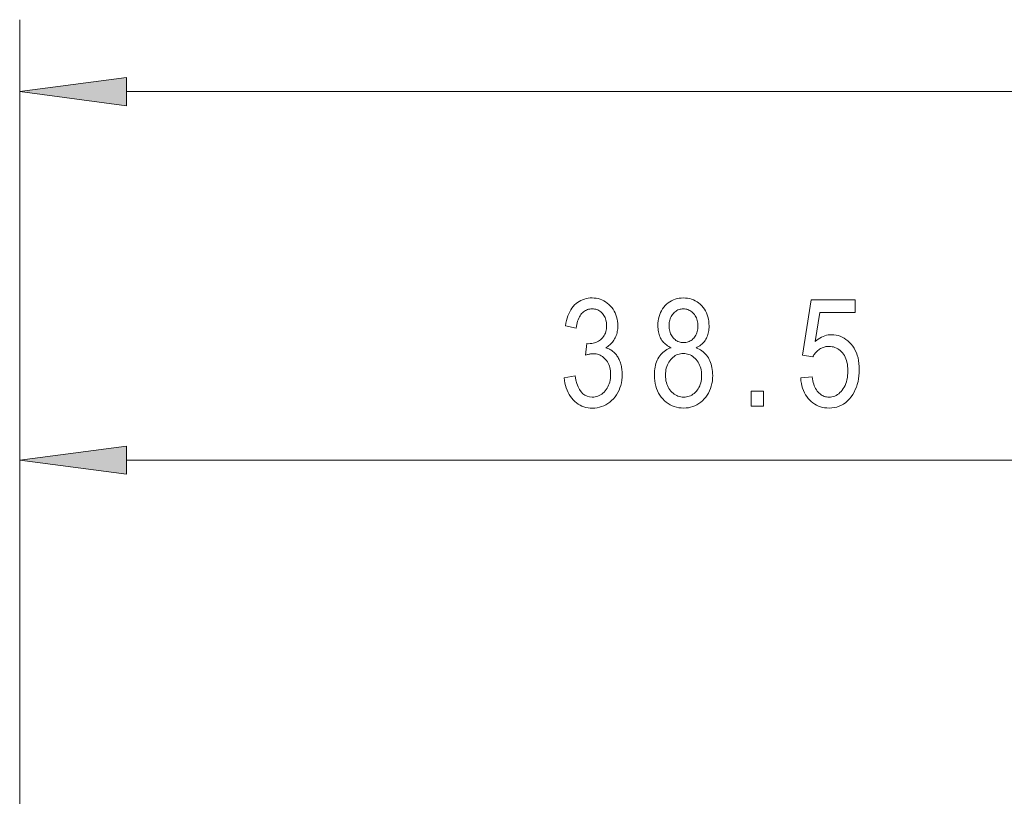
# Model space of a CAD drawing. Extents: x 1 to 211, y 3 to 294.
# Tile 21 of 30: x 48 to 76, y 250 to 271. Entities that reach past the tile are written whole.
import ezdxf

# ---------------------------------------------------------------- set-up
doc = ezdxf.new("R2010")
doc.units = 0

msp = doc.modelspace()

# ---------------------------------------------------------------- linework, layer by layer
at = {"color": 7, "lineweight": 13}
for p, q in [((48.132412, 243.575302), (48.132412, 271.375)), ((51.106747, 269.375), (156.158081, 269.375)), ((51.106747, 259.123749), (83.657753, 259.123749))]:
    msp.add_line(p, q, dxfattribs=at)
at = {"color": 7, "lineweight": 13, "ltscale": 0.438711}
msp.add_line((48.132412, 243.575302), (48.132412, 261.123749), dxfattribs=at)
at = {"color": 7, "lineweight": 13}
for points in [[(51.106747, 269.766571), (48.132412, 269.375), (51.106747, 268.983429)], [(63.276588, 261.41571), (63.579453, 261.464813), (63.601166, 261.352844), (63.628647, 261.252655), (63.661903, 261.164246), (63.700928, 261.087616), (63.74572, 261.022797), (63.796288, 260.969757), (63.852623, 260.928497), (63.914734, 260.899017), (63.982613, 260.881348), (64.056259, 260.875458), (64.097046, 260.877197), (64.136726, 260.882446), (64.175301, 260.891205), (64.212769, 260.903442), (64.24913, 260.919189), (64.284393, 260.938446), (64.318542, 260.961182), (64.351593, 260.987427), (64.383537, 261.017181), (64.414375, 261.050415), (64.443146, 261.086456), (64.468895, 261.124542), (64.491608, 261.164703), (64.511292, 261.206909), (64.527954, 261.251221), (64.54158, 261.297577), (64.552185, 261.346008), (64.559753, 261.396515), (64.564301, 261.449066), (64.565811, 261.503693), (64.564423, 261.555054), (64.560242, 261.60437), (64.553284, 261.651642), (64.543549, 261.696869), (64.531021, 261.740051), (64.515717, 261.781189), (64.497627, 261.820251), (64.476753, 261.8573), (64.453094, 261.892303), (64.426659, 261.925232), (64.398193, 261.955566), (64.368454, 261.982697), (64.337456, 262.006653), (64.305183, 262.027405), (64.271645, 262.044952), (64.236832, 262.059326), (64.20076, 262.070496), (64.163406, 262.078491), (64.124794, 262.083282), (64.084908, 262.084869), (64.067307, 262.084442), (64.048889, 262.083221), (64.029655, 262.081177), (64.009605, 262.078308), (63.988731, 262.074646), (63.967041, 262.070129), (63.944527, 262.064819), (63.9212, 262.058685), (63.897053, 262.051727), (63.872086, 262.043945), (63.906876, 262.367279), (63.953941, 262.363159), (63.997711, 262.364532), (64.03981, 262.368652), (64.080223, 262.375519), (64.118958, 262.385101), (64.156021, 262.397461), (64.191406, 262.412537), (64.225105, 262.430359), (64.257133, 262.450928), (64.287483, 262.474243), (64.316147, 262.500275), (64.34259, 262.528625), (64.366249, 262.558807), (64.387115, 262.59082), (64.405212, 262.624695), (64.420517, 262.6604), (64.433044, 262.697968), (64.44278, 262.737366), (64.449738, 262.778595), (64.453918, 262.821655), (64.455307, 262.866577), (64.45414, 262.907898), (64.450638, 262.947571), (64.444809, 262.985596), (64.436646, 263.021942), (64.426147, 263.056641), (64.413315, 263.089691), (64.398148, 263.121063), (64.380653, 263.150787), (64.360825, 263.178864), (64.338661, 263.205261), (64.314819, 263.229553), (64.289955, 263.251312), (64.264069, 263.270477), (64.23716, 263.287109), (64.209229, 263.301178), (64.180267, 263.312683), (64.150291, 263.321655), (64.119293, 263.328033), (64.087265, 263.331879), (64.054214, 263.33316), (64.019966, 263.331818), (63.986809, 263.327789), (63.954727, 263.321106), (63.923737, 263.311707), (63.893829, 263.299652), (63.865005, 263.284912), (63.837265, 263.267487), (63.810612, 263.247375), (63.785042, 263.224579), (63.760559, 263.199127), (63.737488, 263.170929), (63.716152, 263.139984), (63.696556, 263.106262), (63.678703, 263.069794), (63.66259, 263.030548), (63.648212, 262.988556), (63.635574, 262.943787), (63.62468, 262.89624), (63.61552, 262.845978), (63.608101, 262.792908), (63.307281, 262.858398), (63.320175, 262.933472), (63.335934, 263.004761), (63.354553, 263.072296), (63.376045, 263.136047), (63.400394, 263.196045), (63.427612, 263.252289), (63.457695, 263.304749), (63.490639, 263.353455), (63.526451, 263.398407), (63.565128, 263.439575), (63.606079, 263.476898), (63.648705, 263.510284), (63.693008, 263.539764), (63.738991, 263.565308), (63.786652, 263.586914), (63.835987, 263.604584), (63.887005, 263.618347), (63.939697, 263.628174), (63.994072, 263.634064), (64.050125, 263.636017), (64.108978, 263.63382), (64.166031, 263.627197), (64.221283, 263.616119), (64.274734, 263.600647), (64.326385, 263.58078), (64.376236, 263.556458), (64.424286, 263.52774), (64.470535, 263.494568), (64.514977, 263.457001), (64.557625, 263.415009), (64.597282, 263.369659), (64.632767, 263.322021), (64.664078, 263.272095), (64.691216, 263.219879), (64.714172, 263.165344), (64.732956, 263.108551), (64.747574, 263.049438), (64.758011, 262.988068), (64.764267, 262.924377), (64.766357, 262.858398), (64.765465, 262.817932), (64.762794, 262.778412), (64.758347, 262.739838), (64.752113, 262.702209), (64.744102, 262.665527), (64.734314, 262.629761), (64.722733, 262.594971), (64.709381, 262.561096), (64.694252, 262.528168), (64.677338, 262.496185), (64.658829, 262.465363), (64.638908, 262.435852), (64.617569, 262.407715), (64.594826, 262.38092), (64.570671, 262.355499), (64.545105, 262.331421), (64.51812, 262.308685), (64.489723, 262.287292), (64.459923, 262.267273), (64.428703, 262.248566), (64.457657, 262.239868), (64.485596, 262.230072), (64.512505, 262.219238), (64.538391, 262.207306), (64.563248, 262.194336), (64.587097, 262.180298), (64.609909, 262.165192), (64.631706, 262.149048), (64.652473, 262.131805), (64.672226, 262.113525), (64.691086, 262.094055), (64.709221, 262.073334), (64.726616, 262.051331), (64.743271, 262.028046), (64.759193, 262.00351), (64.774376, 261.977722), (64.788826, 261.950653), (64.802536, 261.922302), (64.815506, 261.8927), (64.827744, 261.861816), (64.83902, 261.829926), (64.849113, 261.797302), (64.858017, 261.763947), (64.86573, 261.729858), (64.872253, 261.695038), (64.877594, 261.659454), (64.881752, 261.623169), (64.88472, 261.586121), (64.886497, 261.54834), (64.887093, 261.509827), (64.884659, 261.42865), (64.87735, 261.350494), (64.865173, 261.27533), (64.848129, 261.203186), (64.826218, 261.134064), (64.799423, 261.067932), (64.767769, 261.004822), (64.731239, 260.944702), (64.689842, 260.887604), (64.64357, 260.833496), (64.593903, 260.783539), (64.54232, 260.738831), (64.488808, 260.699402), (64.433365, 260.665192), (64.376007, 260.636292), (64.316727, 260.61261), (64.255516, 260.594208), (64.192383, 260.581055), (64.127335, 260.573181), (64.060356, 260.570526), (63.998287, 260.572845), (63.938141, 260.579712), (63.879921, 260.591156), (63.823627, 260.607208), (63.769257, 260.627838), (63.716805, 260.653046), (63.666283, 260.682831), (63.61768, 260.717224), (63.570999, 260.756195), (63.526245, 260.799744), (63.484337, 260.847137), (63.44619, 260.897705), (63.411812, 260.951447), (63.381199, 261.008301), (63.354351, 261.068329), (63.331268, 261.1315), (63.311951, 261.197815), (63.296394, 261.267303), (63.284611, 261.339905)], [(66.249985, 262.25061), (66.214447, 262.2677), (66.180695, 262.286194), (66.14872, 262.306091), (66.118523, 262.327393), (66.090111, 262.350128), (66.063477, 262.374268), (66.03862, 262.399811), (66.015549, 262.426788), (65.994263, 262.455139), (65.974747, 262.484924), (65.957054, 262.516174), (65.941223, 262.548889), (65.927261, 262.58313), (65.915154, 262.618835), (65.904915, 262.656067), (65.89653, 262.694763), (65.890015, 262.734955), (65.885361, 262.776672), (65.882568, 262.819855), (65.881638, 262.864532), (65.883652, 262.93161), (65.889694, 262.996155), (65.89978, 263.058167), (65.913887, 263.117645), (65.93203, 263.174561), (65.954201, 263.228943), (65.980408, 263.280823), (66.010635, 263.330139), (66.044907, 263.376923), (66.083206, 263.421143), (66.12455, 263.461975), (66.167969, 263.498505), (66.213448, 263.530731), (66.260994, 263.558655), (66.310608, 263.582306), (66.362289, 263.601654), (66.416039, 263.616699), (66.471855, 263.627441), (66.529739, 263.633881), (66.589684, 263.636017), (66.65004, 263.63382), (66.708336, 263.627258), (66.764557, 263.616302), (66.818718, 263.600983), (66.870804, 263.581268), (66.92083, 263.55719), (66.968788, 263.528717), (67.014679, 263.49588), (67.058502, 263.458679), (67.100258, 263.417053), (67.138947, 263.372009), (67.173561, 263.324402), (67.204102, 263.274261), (67.230576, 263.221588), (67.252968, 263.166382), (67.271294, 263.108643), (67.285545, 263.04834), (67.295731, 262.985504), (67.301834, 262.920166), (67.303871, 262.852264), (67.302971, 262.80954), (67.30027, 262.768158), (67.295769, 262.728088), (67.289467, 262.689362), (67.281364, 262.651978), (67.271454, 262.615906), (67.25975, 262.581177), (67.246246, 262.54776), (67.230942, 262.515686), (67.213837, 262.484924), (67.194901, 262.455505), (67.174133, 262.427429), (67.15152, 262.400665), (67.127068, 262.375244), (67.100769, 262.351135), (67.072632, 262.328369), (67.042648, 262.306946), (67.010834, 262.286835), (66.977165, 262.268066), (66.941666, 262.25061), (66.985245, 262.231934), (67.026749, 262.21109), (67.066193, 262.188049), (67.103577, 262.162872), (67.138885, 262.135498), (67.172127, 262.105988), (67.203308, 262.07428), (67.232414, 262.040405), (67.25946, 262.004395), (67.284431, 261.966187), (67.307175, 261.925934), (67.32753, 261.88382), (67.34549, 261.839844), (67.361053, 261.793945), (67.374222, 261.746185), (67.384995, 261.696533), (67.393372, 261.64502), (67.399353, 261.591614), (67.402946, 261.536316), (67.404144, 261.479126), (67.401825, 261.400391), (67.394852, 261.324646), (67.38324, 261.251831), (67.366982, 261.182007), (67.346085, 261.115143), (67.320526, 261.051239), (67.290337, 260.990295), (67.255493, 260.932343), (67.216011, 260.87735), (67.171883, 260.825317), (67.124313, 260.777283), (67.074516, 260.734344), (67.022484, 260.696411), (66.968224, 260.663574), (66.911736, 260.635773), (66.853012, 260.613037), (66.792061, 260.595337), (66.728882, 260.582703), (66.663467, 260.575104), (66.595825, 260.572571), (66.527405, 260.575104), (66.461296, 260.582703), (66.397499, 260.595337), (66.336014, 260.613037), (66.27684, 260.635773), (66.219986, 260.663574), (66.165436, 260.696411), (66.113205, 260.734344), (66.063286, 260.777283), (66.015671, 260.825317), (65.971542, 260.877441), (65.93206, 260.932739), (65.897217, 260.991211), (65.867027, 261.052887), (65.841476, 261.117706), (65.820572, 261.185669), (65.804314, 261.256836), (65.792702, 261.331177), (65.785736, 261.408691), (65.783409, 261.48938), (65.784645, 261.548462), (65.788361, 261.605469), (65.794556, 261.66037), (65.803223, 261.713165), (65.814362, 261.763824), (65.82798, 261.812408), (65.84407, 261.858887), (65.86264, 261.903229), (65.88369, 261.945465), (65.907211, 261.985626), (65.93293, 262.023438), (65.960541, 262.058746), (65.990067, 262.091553), (66.021484, 262.121826), (66.05481, 262.149567), (66.090042, 262.174835), (66.127167, 262.19754), (66.166206, 262.217743), (66.207146, 262.235443)], [(69.851624, 261.409546), (70.168808, 261.442291), (70.177109, 261.386475), (70.187271, 261.333557), (70.199295, 261.283569), (70.213181, 261.236511), (70.228928, 261.192383), (70.246536, 261.151184), (70.266006, 261.112915), (70.287338, 261.077545), (70.310532, 261.045135), (70.335594, 261.015625), (70.362, 260.988983), (70.389252, 260.965149), (70.417336, 260.944153), (70.446259, 260.925903), (70.476028, 260.910492), (70.50663, 260.897888), (70.538071, 260.888062), (70.570351, 260.881042), (70.60347, 260.876862), (70.637436, 260.875458), (70.67981, 260.877411), (70.721008, 260.883362), (70.761017, 260.893219), (70.799835, 260.907043), (70.837463, 260.924805), (70.873917, 260.946533), (70.909172, 260.972229), (70.943245, 261.001831), (70.976135, 261.0354), (71.007828, 261.072937), (71.037376, 261.113861), (71.06382, 261.157684), (71.087143, 261.204407), (71.107361, 261.253998), (71.124474, 261.306458), (71.138474, 261.361847), (71.149353, 261.420074), (71.157135, 261.481232), (71.161804, 261.545258), (71.163353, 261.612152), (71.16185, 261.674957), (71.157333, 261.734894), (71.149818, 261.791931), (71.13929, 261.8461), (71.125748, 261.897369), (71.109207, 261.94574), (71.089653, 261.991241), (71.067093, 262.033875), (71.041519, 262.073608), (71.012947, 262.110443), (70.982094, 262.144073), (70.949715, 262.174164), (70.915794, 262.200714), (70.880341, 262.223724), (70.843353, 262.243195), (70.804825, 262.259125), (70.764771, 262.271515), (70.723175, 262.280365), (70.680054, 262.285675), (70.635391, 262.287445), (70.608139, 262.286682), (70.581238, 262.284393), (70.554688, 262.280548), (70.528488, 262.275177), (70.502625, 262.26828), (70.477119, 262.259827), (70.451958, 262.249847), (70.427147, 262.238342), (70.402679, 262.225311), (70.378571, 262.210724), (70.355125, 262.194763), (70.332687, 262.177612), (70.311249, 262.159241), (70.290817, 262.139679), (70.271385, 262.118896), (70.25296, 262.096893), (70.235535, 262.0737), (70.219116, 262.049286), (70.20369, 262.023682), (70.189278, 261.996857), (69.904831, 262.041901), (70.144257, 263.582825), (71.365952, 263.582825), (71.365952, 263.230835), (70.385727, 263.230835), (70.252716, 262.424561), (70.296768, 262.460327), (70.341362, 262.49234), (70.38649, 262.520569), (70.432144, 262.545044), (70.478325, 262.565765), (70.525047, 262.582703), (70.572296, 262.595886), (70.620079, 262.605286), (70.668396, 262.610962), (70.717239, 262.612823), (70.778236, 262.610199), (70.837616, 262.602325), (70.89537, 262.589172), (70.951515, 262.57077), (71.006042, 262.547089), (71.058945, 262.518158), (71.110245, 262.483978), (71.159912, 262.44455), (71.207977, 262.399841), (71.254417, 262.349884), (71.297775, 262.295441), (71.336563, 262.237366), (71.370789, 262.175598), (71.400452, 262.110199), (71.425552, 262.041138), (71.446083, 261.968384), (71.462051, 261.891968), (71.473465, 261.81192), (71.480309, 261.72818), (71.48259, 261.640808), (71.480309, 261.554077), (71.473465, 261.469849), (71.462051, 261.388153), (71.446083, 261.30896), (71.425552, 261.2323), (71.400452, 261.158142), (71.370789, 261.086517), (71.336563, 261.017395), (71.297775, 260.950775), (71.254417, 260.886719), (71.207214, 260.827026), (71.156891, 260.773621), (71.103424, 260.726501), (71.046829, 260.685669), (70.987106, 260.651123), (70.924255, 260.622833), (70.858269, 260.600861), (70.789154, 260.585144), (70.716904, 260.575714), (70.641525, 260.572571), (70.578674, 260.574799), (70.517807, 260.581482), (70.458916, 260.59256), (70.402016, 260.608124), (70.347107, 260.628082), (70.294174, 260.652527), (70.243225, 260.681396), (70.194267, 260.714691), (70.147293, 260.752441), (70.102303, 260.794617), (70.060196, 260.840729), (70.021881, 260.890259), (69.98735, 260.943207), (69.956604, 260.999573), (69.929642, 261.059357), (69.906464, 261.122559), (69.887077, 261.189178), (69.871475, 261.259216), (69.85965, 261.332672)], [(66.192688, 262.874756), (66.193855, 262.831482), (66.19735, 262.789978), (66.203186, 262.750275), (66.211349, 262.712372), (66.221848, 262.67627), (66.23468, 262.641968), (66.24984, 262.609467), (66.267334, 262.578766), (66.28717, 262.549896), (66.309326, 262.522797), (66.333191, 262.497894), (66.358116, 262.475647), (66.384109, 262.455994), (66.411156, 262.438965), (66.439278, 262.424561), (66.46846, 262.412781), (66.498703, 262.403595), (66.530014, 262.397064), (66.562386, 262.393127), (66.595825, 262.391815), (66.628487, 262.393097), (66.660164, 262.396973), (66.690857, 262.403412), (66.720573, 262.412445), (66.749298, 262.424042), (66.777054, 262.438232), (66.803818, 262.454987), (66.829605, 262.474335), (66.854401, 262.496246), (66.878227, 262.520752), (66.900391, 262.547272), (66.920219, 262.575348), (66.937714, 262.604919), (66.952881, 262.635986), (66.965706, 262.66861), (66.976204, 262.702698), (66.984375, 262.738342), (66.990204, 262.775482), (66.993698, 262.814148), (66.994873, 262.854309), (66.993668, 262.895691), (66.990082, 262.935547), (66.984093, 262.973877), (66.975716, 263.010651), (66.964943, 263.045898), (66.951775, 263.07962), (66.936211, 263.111786), (66.918251, 263.142426), (66.897903, 263.171539), (66.875153, 263.199127), (66.850769, 263.224579), (66.825508, 263.247375), (66.79937, 263.267487), (66.772346, 263.284912), (66.744446, 263.299652), (66.71566, 263.311707), (66.685997, 263.321106), (66.655457, 263.327789), (66.624031, 263.331818), (66.591736, 263.33316), (66.559448, 263.331848), (66.528091, 263.327911), (66.49765, 263.321381), (66.468132, 263.312195), (66.439529, 263.300415), (66.41185, 263.286011), (66.385101, 263.268982), (66.359261, 263.249329), (66.334351, 263.227081), (66.310349, 263.202179), (66.287994, 263.175354), (66.26799, 263.147186), (66.250343, 263.117706), (66.235046, 263.086945), (66.222107, 263.05484), (66.211517, 263.021454), (66.203278, 262.986755), (66.197395, 262.950745), (66.193863, 262.913391)], [(66.092415, 261.48938), (66.093895, 261.435181), (66.098351, 261.383148), (66.105766, 261.333282), (66.11615, 261.285553), (66.129501, 261.23996), (66.145828, 261.196533), (66.165115, 261.155243), (66.187363, 261.116119), (66.212585, 261.079132), (66.240776, 261.044281), (66.271034, 261.012207), (66.302452, 260.98349), (66.335045, 260.958191), (66.368797, 260.936218), (66.403717, 260.917664), (66.439804, 260.902466), (66.477066, 260.890656), (66.515488, 260.882202), (66.555069, 260.877136), (66.595825, 260.875458), (66.636932, 260.877075), (66.676781, 260.881989), (66.715355, 260.890198), (66.752655, 260.901642), (66.788696, 260.916382), (66.823463, 260.934387), (66.856964, 260.955658), (66.889191, 260.980225), (66.920151, 261.008057), (66.949844, 261.039154), (66.977455, 261.072998), (67.002151, 261.10907), (67.023949, 261.147339), (67.042831, 261.187805), (67.058823, 261.230499), (67.071899, 261.275391), (67.082062, 261.32251), (67.089333, 261.371826), (67.093689, 261.42334), (67.095139, 261.477081), (67.093643, 261.531281), (67.089165, 261.583282), (67.081696, 261.633179), (67.071243, 261.680908), (67.057793, 261.726501), (67.041367, 261.769928), (67.021942, 261.811218), (66.999535, 261.850342), (66.974136, 261.887329), (66.945755, 261.92218), (66.915283, 261.954254), (66.883629, 261.982941), (66.850784, 262.00827), (66.81675, 262.030212), (66.781532, 262.048798), (66.745132, 262.063995), (66.707535, 262.075806), (66.668755, 262.084259), (66.628792, 262.089325), (66.587639, 262.091003), (66.546921, 262.089325), (66.507462, 262.08429), (66.469246, 262.075897), (66.432281, 262.064148), (66.396561, 262.049042), (66.362083, 262.030579), (66.328865, 262.008789), (66.29689, 261.983612), (66.266159, 261.955078), (66.236679, 261.923187), (66.209274, 261.888672), (66.184746, 261.852142), (66.163101, 261.81369), (66.144348, 261.773254), (66.128479, 261.730835), (66.115494, 261.686462), (66.1054, 261.640137), (66.098183, 261.591858), (66.093857, 261.541595)], [(68.476456, 260.623749), (68.476456, 261.043243), (68.820244, 261.043243), (68.820244, 260.623749)], [(51.106747, 259.51532), (48.132412, 259.123749), (51.106747, 258.732178)]]:
    msp.add_lwpolyline(points, close=True, dxfattribs=at)
for points in [[(51.106747, 269.766571), (48.132412, 269.375), (51.106747, 269.766571), (51.106747, 268.983429)], [(51.106747, 259.51532), (48.132412, 259.123749), (51.106747, 259.51532), (51.106747, 258.732178)]]:
    msp.add_solid(points, dxfattribs=at)

doc.saveas('drawing.dxf')
